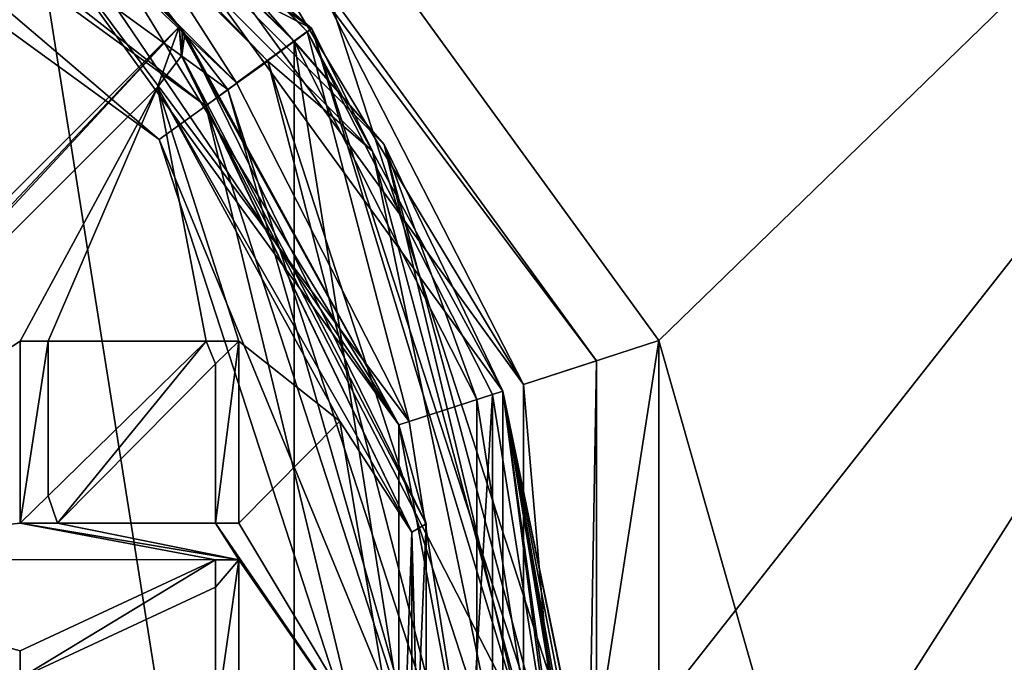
# Model space of a CAD drawing. Header units: millimetres. Extents: x -50 to 50, y -120 to 419.
# Tile 79 of 241: x 14 to 32, y 2 to 14. Entities that reach past the tile are written whole.
import ezdxf

# ---------------------------------------------------------------- set-up
doc = ezdxf.new("R2010")
doc.units = ezdxf.units.MM
doc.header["$LTSCALE"] = 81.481481
for name, color, linetype in [('1', 7, 'CONTINUOUS'), ('1007', 7, 'CONTINUOUS'), ('1113', 7, 'CONTINUOUS'), ('1122', 7, 'CONTINUOUS'), ('1123', 7, 'CONTINUOUS'), ('12', 7, 'CONTINUOUS'), ('13', 7, 'CONTINUOUS'), ('16', 7, 'CONTINUOUS'), ('18', 7, 'CONTINUOUS'), ('2', 7, 'CONTINUOUS'), ('207', 7, 'CONTINUOUS'), ('208', 7, 'CONTINUOUS'), ('2885', 7, 'CONTINUOUS'), ('2892', 7, 'CONTINUOUS'), ('2893', 7, 'CONTINUOUS'), ('2907', 7, 'CONTINUOUS'), ('2909', 7, 'CONTINUOUS'), ('2911', 7, 'CONTINUOUS'), ('2912', 7, 'CONTINUOUS'), ('2913', 7, 'CONTINUOUS'), ('2914', 7, 'CONTINUOUS'), ('479', 7, 'CONTINUOUS'), ('481', 7, 'CONTINUOUS'), ('488', 7, 'CONTINUOUS'), ('5', 7, 'CONTINUOUS'), ('527', 7, 'CONTINUOUS'), ('529', 7, 'CONTINUOUS'), ('6', 7, 'CONTINUOUS'), ('8', 7, 'CONTINUOUS'), ('895', 7, 'CONTINUOUS'), ('896', 7, 'CONTINUOUS'), ('898', 7, 'CONTINUOUS'), ('899', 7, 'CONTINUOUS'), ('9', 7, 'CONTINUOUS'), ('900', 7, 'CONTINUOUS'), ('901', 7, 'CONTINUOUS'), ('902', 7, 'CONTINUOUS'), ('903', 7, 'CONTINUOUS'), ('904', 7, 'CONTINUOUS'), ('905', 7, 'CONTINUOUS'), ('906', 7, 'CONTINUOUS'), ('907', 7, 'CONTINUOUS'), ('908', 7, 'CONTINUOUS'), ('909', 7, 'CONTINUOUS'), ('910', 7, 'CONTINUOUS'), ('911', 7, 'CONTINUOUS'), ('968', 7, 'CONTINUOUS'), ('969', 7, 'CONTINUOUS'), ('970', 7, 'CONTINUOUS')]:
    doc.layers.add(name, color=color, linetype=linetype)

msp = doc.modelspace()

# ---------------------------------------------------------------- linework, layer by layer
at = {"layer": '1', "linetype": 'CONTINUOUS'}
for points in [[(7.386, 22.73, 29), (19.336, 14.048, 29), (7.385, 22.73), (7.386, 22.73, 29)], [(7.385, 22.73), (19.336, 14.048, 29), (19.336, 14.048), (7.385, 22.73)], [(23.9, 0, 29), (23.9, 0), (19.336, 14.048), (23.9, 0, 29)], [(19.336, 14.048, 29), (23.9, 0, 29), (19.336, 14.048), (19.336, 14.048, 29)]]:
    msp.add_3dface(points, dxfattribs=at)
at = {"layer": '1007', "linetype": 'CONTINUOUS'}
for points in [[(14, 8.333, 69), (7.881, 4.346, 69), (16.511, 12.976, 69), (14, 8.333, 69)], [(14.511, 8.333, 69), (14, 8.333, 69), (16.511, 12.976, 69), (14.511, 8.333, 69)], [(17.404, 8.333, 69), (14.511, 8.333, 69), (16.511, 12.976, 69), (17.404, 8.333, 69)], [(18, 8.333, 69), (17.404, 8.333, 69), (16.511, 12.976, 69), (18, 8.333, 69)], [(18, 8.333, 69), (16.511, 12.976, 69), (19.845, 6.869, 69), (18, 8.333, 69)], [(14, 5, 69), (7.881, 4.346, 69), (14, 8.333, 69), (14, 5, 69)], [(14.511, 8.333, 69), (17.404, 8.333, 69), (14.511, 5.5, 69), (14.511, 8.333, 69)], [(18, 5, 69), (18, 8.333, 69), (19.845, 6.869, 69), (18, 5, 69)], [(17.574, 7.917, 69), (17.574, 5, 69), (14.681, 5, 69), (17.574, 7.917, 69)], [(21, 0, 69), (18, 5, 69), (19.845, 6.869, 69), (21, 0, 69)], [(7.881, 4.346, 69), (14, 5, 69), (17.574, 4.333, 69), (7.881, 4.346, 69)], [(18, 4.333, 69), (17.574, 4.333, 69), (14, 5, 69), (18, 4.333, 69)], [(14.681, 5, 69), (18, 4.333, 69), (14, 5, 69), (14.681, 5, 69)], [(17.574, 5, 69), (18, 4.333, 69), (14.681, 5, 69), (17.574, 5, 69)], [(18, 4.333, 69), (17.574, 5, 69), (21, 0, 69), (18, 4.333, 69)], [(17.574, 5, 69), (18, 5, 69), (21, 0, 69), (17.574, 5, 69)], [(9, 0, 69), (7.881, 4.346, 69), (15.191, 0.667, 69), (9, 0, 69)], [(15.191, 0.667, 69), (7.881, 4.346, 69), (15.702, 0.667, 69), (15.191, 0.667, 69)], [(15.702, 0.667, 69), (7.881, 4.346, 69), (14, 2.167, 69), (15.702, 0.667, 69)], [(7.881, 4.346, 69), (17.574, 4.333, 69), (14, 2.667, 69), (7.881, 4.346, 69)], [(14, 2.167, 69), (7.881, 4.346, 69), (14, 2.667, 69), (14, 2.167, 69)], [(18, 1.333, 69), (18, 4.333, 69), (21, 0, 69), (18, 1.333, 69)], [(17.574, 3.833, 69), (17.574, 1.333, 69), (14, 2.167, 69), (17.574, 3.833, 69)]]:
    msp.add_3dface(points, dxfattribs=at)
at = {"layer": '1113', "linetype": 'CONTINUOUS'}
for points in [[(17.013, 13.949, 68), (21.426, 4.992, 68), (16.954, 13.556, 68.707), (17.013, 13.949, 68)], [(16.511, 12.976, 69), (16.949, 13.547, 68.716), (21.161, 4.84, 68.707), (16.511, 12.976, 69)], [(16.949, 13.547, 68.716), (16.954, 13.556, 68.707), (21.161, 4.84, 68.707), (16.949, 13.547, 68.716)], [(16.954, 13.556, 68.707), (21.426, 4.992, 68), (21.161, 4.84, 68.707), (16.954, 13.556, 68.707)], [(19.845, 6.869, 69), (16.511, 12.976, 69), (21.161, 4.84, 68.707), (19.845, 6.869, 69)], [(21, 0, 69), (19.845, 6.869, 69), (21.161, 4.84, 68.707), (21, 0, 69)], [(21.426, 4.992, 68), (21.426, -4.992, 68), (21.161, 4.84, 68.707), (21.426, 4.992, 68)], [(21, 0, 69), (21.161, 4.84, 68.707), (21.161, -4.84, 68.707), (21, 0, 69)], [(21.161, 4.84, 68.707), (21.426, -4.992, 68), (21.161, -4.84, 68.707), (21.161, 4.84, 68.707)]]:
    msp.add_3dface(points, dxfattribs=at)
at = {"layer": '1122', "linetype": 'CONTINUOUS'}
for points in [[(17.574, 4.333, 68.5), (17.574, 3.833, 68.5), (14, 2.167, 68.5), (17.574, 4.333, 68.5)], [(17.574, 4.333, 68.5), (14, 2.167, 68.5), (14, 2.667, 68.5), (17.574, 4.333, 68.5)], [(17.574, 4.333, 68.5), (18, 4.333, 68.5), (17.574, 3.833, 68.5), (17.574, 4.333, 68.5)], [(18, 4.333, 68.5), (18, 1.333, 68.5), (17.574, 1.333, 68.5), (18, 4.333, 68.5)], [(18, 4.333, 68.5), (17.574, 1.333, 68.5), (17.574, 3.833, 68.5), (18, 4.333, 68.5)]]:
    msp.add_3dface(points, dxfattribs=at)
at = {"layer": '1123', "linetype": 'CONTINUOUS'}
for points in [[(14, 5, 68.5), (14, 8.333, 68.5), (14.511, 8.333, 68.5), (14, 5, 68.5)], [(14, 5, 68.5), (14.511, 8.333, 68.5), (14.511, 5.5, 68.5), (14, 5, 68.5)], [(17.404, 8.333, 68.5), (14.681, 5, 68.5), (14.511, 5.5, 68.5), (17.404, 8.333, 68.5)], [(17.404, 8.333, 68.5), (17.574, 7.917, 68.5), (14.681, 5, 68.5), (17.404, 8.333, 68.5)], [(17.404, 8.333, 68.5), (18, 8.333, 68.5), (17.574, 7.917, 68.5), (17.404, 8.333, 68.5)], [(18, 8.333, 68.5), (18, 5, 68.5), (17.574, 5, 68.5), (18, 8.333, 68.5)], [(18, 8.333, 68.5), (17.574, 5, 68.5), (17.574, 7.917, 68.5), (18, 8.333, 68.5)], [(14.681, 5, 68.5), (14, 5, 68.5), (14.511, 5.5, 68.5), (14.681, 5, 68.5)]]:
    msp.add_3dface(points, dxfattribs=at)
at = {"layer": '12', "linetype": 'CONTINUOUS'}
for points in [[(6.644, 20.448, 1), (16.544, 12.02, 2.05), (6.319, 19.449, 2.05), (6.644, 20.448, 1)], [(6.644, 20.448, 1), (17.394, 12.637, 1), (16.544, 12.02, 2.05), (6.644, 20.448, 1)], [(17.394, 12.637, 1), (21.5, 0, 1), (16.544, 12.02, 2.05), (17.394, 12.637, 1)], [(21.5, 0, 1), (20.45, 0, 2.05), (16.544, 12.02, 2.05), (21.5, 0, 1)]]:
    msp.add_3dface(points, dxfattribs=at)
at = {"layer": '13', "linetype": 'CONTINUOUS'}
for points in [[(6.644, 20.448, 7), (6.319, 19.449, 5.95), (16.544, 12.02, 5.95), (6.644, 20.448, 7)], [(17.394, 12.637, 7), (6.644, 20.448, 7), (16.544, 12.02, 5.95), (17.394, 12.637, 7)], [(17.394, 12.637, 7), (16.544, 12.02, 5.95), (20.45, 0, 5.95), (17.394, 12.637, 7)], [(21.5, 0, 7), (17.394, 12.637, 7), (20.45, 0, 5.95), (21.5, 0, 7)]]:
    msp.add_3dface(points, dxfattribs=at)
at = {"layer": '16', "linetype": 'CONTINUOUS'}
for points in [[(6.644, 20.448, 29.5), (17.394, 12.637, 29.5), (6.798, 20.923, 30), (6.644, 20.448, 29.5)], [(17.394, 12.637, 29.5), (17.798, 12.931, 30), (6.798, 20.923, 30), (17.394, 12.637, 29.5)], [(17.394, 12.637, 29.5), (21.5, 0, 29.5), (17.798, 12.931, 30), (17.394, 12.637, 29.5)], [(21.5, 0, 29.5), (22, 0, 30), (17.798, 12.931, 30), (21.5, 0, 29.5)]]:
    msp.add_3dface(points, dxfattribs=at)
at = {"layer": '18', "linetype": 'CONTINUOUS'}
for points in [[(7.385, 22.73), (19.336, 14.048), (6.644, 20.448), (7.385, 22.73)], [(19.336, 14.048), (17.394, 12.637), (6.644, 20.448), (19.336, 14.048)], [(19.336, 14.048), (23.9, 0), (17.394, 12.637), (19.336, 14.048)], [(23.9, 0), (21.5, 0), (17.394, 12.637), (23.9, 0)]]:
    msp.add_3dface(points, dxfattribs=at)
at = {"layer": '2', "linetype": 'CONTINUOUS'}
for points in [[(17.394, 12.637, 29.5), (6.644, 20.448, 29.5), (17.394, 12.637, 7), (17.394, 12.637, 29.5)], [(17.394, 12.637, 7), (6.644, 20.448, 29.5), (6.644, 20.448, 7), (17.394, 12.637, 7)], [(21.5, 0, 29.5), (17.394, 12.637, 29.5), (21.5, 0, 7), (21.5, 0, 29.5)], [(21.5, 0, 7), (17.394, 12.637, 29.5), (17.394, 12.637, 7), (21.5, 0, 7)]]:
    msp.add_3dface(points, dxfattribs=at)
at = {"layer": '207', "linetype": 'CONTINUOUS'}
for points in [[(13.043, 17.965, 31), (13.983, 19.259, 31), (17.957, 13.053, 31), (13.043, 17.965, 31)], [(13.983, 19.259, 31), (19.251, 13.994, 31), (17.957, 13.053, 31), (13.983, 19.259, 31)], [(17.957, 13.053, 31), (19.251, 13.994, 31), (21.113, 6.863, 31), (17.957, 13.053, 31)], [(19.251, 13.994, 31), (22.634, 7.357, 31), (21.113, 6.863, 31), (19.251, 13.994, 31)], [(21.113, 6.863, 31), (22.634, 7.357, 31), (22.2, 0, 31), (21.113, 6.863, 31)], [(22.634, 7.357, 31), (22.634, -7.357, 31), (22.2, 0, 31), (22.634, 7.357, 31)], [(23.8, 0, 31), (22.634, -7.357, 31), (22.634, 7.357, 31), (23.8, 0, 31)]]:
    msp.add_3dface(points, dxfattribs=at)
at = {"layer": '208', "linetype": 'CONTINUOUS'}
for points in [[(19.009, 13.817, 71), (13.807, 19.017, 71), (19.009, -13.817, 71), (19.009, 13.817, 71)], [(19.009, -13.817, 71), (13.807, 19.017, 71), (13.807, -19.017, 71), (19.009, -13.817, 71)], [(22.349, 7.264, 71), (19.009, 13.817, 71), (22.349, -7.264, 71), (22.349, 7.264, 71)], [(22.349, -7.264, 71), (19.009, 13.817, 71), (19.009, -13.817, 71), (22.349, -7.264, 71)], [(23.5, 0, 71), (22.349, 7.264, 71), (22.349, -7.264, 71), (23.5, 0, 71)]]:
    msp.add_3dface(points, dxfattribs=at)
at = {"layer": '2885', "linetype": 'CONTINUOUS'}
for points in [[(24.4, 0, 7), (19.74, 14.342, 7), (24.4, 0, 6), (24.4, 0, 7)], [(24.4, 0, 6), (19.74, 14.342, 7), (19.74, 14.342, 6), (24.4, 0, 6)]]:
    msp.add_3dface(points, dxfattribs=at)
at = {"layer": '2892', "linetype": 'CONTINUOUS'}
for points in [[(15.87, 21.844, 6), (48, 30, 6), (25.679, 8.343, 6), (15.87, 21.844, 6)], [(48, 30, 6), (48, -70, 6), (25.679, 8.343, 6), (48, 30, 6)], [(25.679, 8.343, 6), (48, -70, 6), (25.679, -8.343, 6), (25.679, 8.343, 6)]]:
    msp.add_3dface(points, dxfattribs=at)
at = {"layer": '2893', "linetype": 'CONTINUOUS'}
for points in [[(19.74, 14.342, 7), (24.4, 0, 7), (48, 30, 7), (19.74, 14.342, 7)], [(24.4, 0, 7), (19.74, -14.342, 7), (48, 30, 7), (24.4, 0, 7)], [(19.74, -14.342, 7), (48, -70, 7), (48, 30, 7), (19.74, -14.342, 7)]]:
    msp.add_3dface(points, dxfattribs=at)
at = {"layer": '2907', "linetype": 'CONTINUOUS'}
for points in [[(23.206, 7.54, 4), (15.165, 20.873, 4), (14.342, 19.74, 4), (23.206, 7.54, 4)], [(24.537, 7.973, 4), (15.165, 20.873, 4), (23.206, 7.54, 4), (24.537, 7.973, 4)], [(24.537, -7.973, 4), (24.537, 7.973, 4), (23.206, 7.54, 4), (24.537, -7.973, 4)], [(23.206, -7.54, 4), (24.537, -7.973, 4), (23.206, 7.54, 4), (23.206, -7.54, 4)]]:
    msp.add_3dface(points, dxfattribs=at)
at = {"layer": '2909', "linetype": 'CONTINUOUS'}
for points in [[(14.342, 19.74, 2), (15.87, 21.843, 2), (23.206, 7.54, 2), (14.342, 19.74, 2)], [(15.87, 21.843, 2), (25.679, 8.343, 2), (23.206, 7.54, 2), (15.87, 21.843, 2)], [(25.679, 8.343, 2), (25.679, -8.343, 2), (23.206, -7.54, 2), (25.679, 8.343, 2)], [(23.206, 7.54, 2), (25.679, 8.343, 2), (23.206, -7.54, 2), (23.206, 7.54, 2)]]:
    msp.add_3dface(points, dxfattribs=at)
at = {"layer": '2911', "linetype": 'CONTINUOUS'}
for points in [[(15.165, 20.873, 4), (24.537, 7.973, 4), (15.165, 20.873, 6), (15.165, 20.873, 4)], [(15.165, 20.873, 6), (24.537, 7.973, 4), (24.537, 7.973, 6), (15.165, 20.873, 6)], [(24.537, 7.973, 4), (24.537, -7.973, 4), (24.537, 7.973, 6), (24.537, 7.973, 4)], [(24.537, 7.973, 6), (24.537, -7.973, 4), (24.537, -7.973, 6), (24.537, 7.973, 6)]]:
    msp.add_3dface(points, dxfattribs=at)
at = {"layer": '2912', "linetype": 'CONTINUOUS'}
for points in [[(23.206, 7.54, 4), (14.342, 19.74, 4), (23.206, 7.54, 2), (23.206, 7.54, 4)], [(14.342, 19.74, 4), (14.342, 19.74, 2), (23.206, 7.54, 2), (14.342, 19.74, 4)], [(23.206, -7.54, 4), (23.206, 7.54, 4), (23.206, -7.54, 2), (23.206, -7.54, 4)], [(23.206, 7.54, 4), (23.206, 7.54, 2), (23.206, -7.54, 2), (23.206, 7.54, 4)]]:
    msp.add_3dface(points, dxfattribs=at)
at = {"layer": '2913', "linetype": 'CONTINUOUS'}
for points in [[(15.87, 21.844, 6), (25.679, 8.343, 6), (15.87, 21.843, 2), (15.87, 21.844, 6)], [(25.679, 8.343, 6), (25.679, 8.343, 2), (15.87, 21.843, 2), (25.679, 8.343, 6)], [(25.679, 8.343, 6), (25.679, -8.343, 6), (25.679, 8.343, 2), (25.679, 8.343, 6)], [(25.679, -8.343, 6), (25.679, -8.343, 2), (25.679, 8.343, 2), (25.679, -8.343, 6)]]:
    msp.add_3dface(points, dxfattribs=at)
at = {"layer": '2914', "linetype": 'CONTINUOUS'}
for points in [[(19.74, 14.342, 6), (15.165, 20.873, 6), (24.537, 7.973, 6), (19.74, 14.342, 6)], [(24.4, 0, 6), (19.74, 14.342, 6), (24.537, 7.973, 6), (24.4, 0, 6)], [(24.4, 0, 6), (24.537, 7.973, 6), (24.537, -7.973, 6), (24.4, 0, 6)]]:
    msp.add_3dface(points, dxfattribs=at)
at = {"layer": '479', "linetype": 'CONTINUOUS'}
for points in [[(22.825, 7.416, 31.2), (14.107, 19.416, 31.2), (22.825, 7.416, 70.5), (22.825, 7.416, 31.2)], [(22.825, 7.416, 70.5), (14.107, 19.416, 31.2), (14.107, 19.416, 70.5), (22.825, 7.416, 70.5)], [(22.825, -7.416, 31.2), (22.825, 7.416, 31.2), (23.998, 0.335, 34.062), (22.825, -7.416, 31.2)], [(22.825, -7.416, 70.5), (22.825, 7.416, 31.2), (22.825, 7.416, 70.5), (22.825, -7.416, 70.5)], [(22.825, 7.416, 31.2), (22.825, -7.416, 70.5), (23.903, 2.154, 41), (22.825, 7.416, 31.2)], [(23.998, 0.335, 34.062), (22.825, 7.416, 31.2), (23.992, 0.622, 34.062), (23.998, 0.335, 34.062)], [(23.992, 0.622, 34.062), (22.825, 7.416, 31.2), (23.983, 0.91, 34.062), (23.992, 0.622, 34.062)], [(23.983, 0.91, 34.062), (22.825, 7.416, 31.2), (23.983, 0.91, 36.312), (23.983, 0.91, 34.062)], [(23.983, 0.91, 36.312), (22.825, 7.416, 31.2), (23.948, 1.58, 36.312), (23.983, 0.91, 36.312)], [(23.948, 1.58, 36.312), (22.825, 7.416, 31.2), (23.894, 2.25, 36.312), (23.948, 1.58, 36.312)], [(23.894, 2.25, 36.312), (22.825, 7.416, 31.2), (23.894, 2.25, 36.875), (23.894, 2.25, 36.312)], [(23.894, 2.25, 36.875), (22.825, 7.416, 31.2), (23.894, 2.25, 39.969), (23.894, 2.25, 36.875)], [(23.894, 2.25, 39.969), (22.825, 7.416, 31.2), (23.894, 2.25, 40.531), (23.894, 2.25, 39.969)], [(23.894, 2.25, 40.531), (22.825, 7.416, 31.2), (23.899, 2.202, 40.766), (23.894, 2.25, 40.531)], [(23.899, 2.202, 40.766), (22.825, 7.416, 31.2), (23.903, 2.154, 41), (23.899, 2.202, 40.766)]]:
    msp.add_3dface(points, dxfattribs=at)
at = {"layer": '481', "linetype": 'CONTINUOUS'}
for points in [[(12.931, 17.798, 31.2), (20.923, 6.798, 31.2), (14.078, 16.906, 67.5), (12.931, 17.798, 31.2)], [(14.078, 16.906, 67.5), (20.923, 6.798, 31.2), (15.556, 15.556, 67.5), (14.078, 16.906, 67.5)], [(15.556, 15.556, 67.5), (20.923, 6.798, 31.2), (16.906, 14.078, 67.5), (15.556, 15.556, 67.5)], [(16.906, 14.078, 67.5), (20.923, 6.798, 31.2), (16.96, 14.013, 67.75), (16.906, 14.078, 67.5)], [(20.923, 6.798, 31.2), (17.013, 13.949, 68), (16.96, 14.013, 67.75), (20.923, 6.798, 31.2)], [(21.426, 4.992, 68), (17.013, 13.949, 68), (20.923, 6.798, 31.2), (21.426, 4.992, 68)], [(20.923, -6.798, 31.2), (21.426, 4.992, 68), (20.923, 6.798, 31.2), (20.923, -6.798, 31.2)], [(21.426, -4.992, 68), (21.426, 4.992, 68), (20.923, -6.798, 31.2), (21.426, -4.992, 68)]]:
    msp.add_3dface(points, dxfattribs=at)
at = {"layer": '488', "linetype": 'CONTINUOUS'}
for points in [[(13.807, 19.017, 71), (19.009, 13.817, 71), (11.927, 20.658, 70.854), (13.807, 19.017, 71)], [(11.927, 20.658, 70.854), (19.009, 13.817, 71), (20.658, 11.927, 70.854), (11.927, 20.658, 70.854)], [(14.107, 19.416, 70.5), (11.927, 20.658, 70.854), (20.658, 11.927, 70.854), (14.107, 19.416, 70.5)], [(22.825, 7.416, 70.5), (14.107, 19.416, 70.5), (20.658, 11.927, 70.854), (22.825, 7.416, 70.5)], [(19.009, 13.817, 71), (22.349, 7.264, 71), (20.658, 11.927, 70.854), (19.009, 13.817, 71)], [(22.349, 7.264, 71), (23.5, 0, 71), (20.658, 11.927, 70.854), (22.349, 7.264, 71)], [(20.658, 11.927, 70.854), (23.5, 0, 71), (23.854, 0, 70.854), (20.658, 11.927, 70.854)], [(22.825, 7.416, 70.5), (20.658, 11.927, 70.854), (23.854, 0, 70.854), (22.825, 7.416, 70.5)], [(22.825, -7.416, 70.5), (22.825, 7.416, 70.5), (23.854, 0, 70.854), (22.825, -7.416, 70.5)]]:
    msp.add_3dface(points, dxfattribs=at)
at = {"layer": '5', "linetype": 'CONTINUOUS'}
for points in [[(17.798, 12.931, 30), (13.464, 18.523, 30), (6.798, 20.923, 30), (17.798, 12.931, 30)], [(18.531, 13.454, 30), (13.464, 18.523, 30), (17.798, 12.931, 30), (18.531, 13.454, 30)], [(22, 0, 30), (18.531, 13.454, 30), (17.798, 12.931, 30), (22, 0, 30)], [(22.9, 0, 30), (18.531, 13.454, 30), (22, 0, 30), (22.9, 0, 30)]]:
    msp.add_3dface(points, dxfattribs=at)
at = {"layer": '527', "linetype": 'CONTINUOUS'}
for points in [[(13.043, 17.965, 31), (17.957, 13.053, 31), (12.931, 17.798, 31.2), (13.043, 17.965, 31)], [(17.957, 13.053, 31), (21.113, 6.863, 31), (12.931, 17.798, 31.2), (17.957, 13.053, 31)], [(21.113, 6.863, 31), (20.923, 6.798, 31.2), (12.931, 17.798, 31.2), (21.113, 6.863, 31)], [(21.113, 6.863, 31), (22.2, 0, 31), (20.923, 6.798, 31.2), (21.113, 6.863, 31)], [(22.2, 0, 31), (20.923, -6.798, 31.2), (20.923, 6.798, 31.2), (22.2, 0, 31)]]:
    msp.add_3dface(points, dxfattribs=at)
at = {"layer": '529', "linetype": 'CONTINUOUS'}
for points in [[(19.251, 13.994, 31), (13.983, 19.259, 31), (14.107, 19.416, 31.2), (19.251, 13.994, 31)], [(19.251, 13.994, 31), (14.107, 19.416, 31.2), (22.825, 7.416, 31.2), (19.251, 13.994, 31)], [(22.634, 7.357, 31), (19.251, 13.994, 31), (22.825, 7.416, 31.2), (22.634, 7.357, 31)], [(23.8, 0, 31), (22.634, 7.357, 31), (22.825, 7.416, 31.2), (23.8, 0, 31)], [(23.8, 0, 31), (22.825, 7.416, 31.2), (22.825, -7.416, 31.2), (23.8, 0, 31)]]:
    msp.add_3dface(points, dxfattribs=at)
at = {"layer": '6', "linetype": 'CONTINUOUS'}
for points in [[(19.336, 14.048, 29), (7.386, 22.73, 29), (11.804, 20.444, 29.707), (19.336, 14.048, 29)], [(20.444, 11.804, 29.707), (19.336, 14.048, 29), (11.804, 20.444, 29.707), (20.444, 11.804, 29.707)], [(13.464, 18.523, 30), (18.531, 13.454, 30), (11.804, 20.444, 29.707), (13.464, 18.523, 30)], [(18.531, 13.454, 30), (20.444, 11.804, 29.707), (11.804, 20.444, 29.707), (18.531, 13.454, 30)], [(23.9, 0, 29), (19.336, 14.048, 29), (23.607, 0, 29.707), (23.9, 0, 29)], [(23.607, 0, 29.707), (19.336, 14.048, 29), (20.444, 11.804, 29.707), (23.607, 0, 29.707)], [(18.531, 13.454, 30), (22.9, 0, 30), (20.444, 11.804, 29.707), (18.531, 13.454, 30)], [(22.9, 0, 30), (23.607, 0, 29.707), (20.444, 11.804, 29.707), (22.9, 0, 30)]]:
    msp.add_3dface(points, dxfattribs=at)
at = {"layer": '8', "linetype": 'CONTINUOUS'}
for points in [[(6.644, 20.448), (17.394, 12.637), (6.644, 20.448, 1), (6.644, 20.448)], [(6.644, 20.448, 1), (17.394, 12.637), (17.394, 12.637, 1), (6.644, 20.448, 1)], [(17.394, 12.637), (21.5, 0), (17.394, 12.637, 1), (17.394, 12.637)], [(17.394, 12.637, 1), (21.5, 0), (21.5, 0, 1), (17.394, 12.637, 1)]]:
    msp.add_3dface(points, dxfattribs=at)
at = {"layer": '895', "linetype": 'CONTINUOUS'}
for points in [[(17.574, 4.333, 68.5), (17.574, 4.333, 69), (18, 4.333, 68.5), (17.574, 4.333, 68.5)], [(18, 4.333, 68.5), (17.574, 4.333, 69), (18, 4.333, 69), (18, 4.333, 68.5)]]:
    msp.add_3dface(points, dxfattribs=at)
at = {"layer": '896', "linetype": 'CONTINUOUS'}
for points in [[(18, 4.333, 68.5), (18, 4.333, 69), (18, 1.333, 69), (18, 4.333, 68.5)], [(18, 1.333, 68.5), (18, 4.333, 68.5), (18, 1.333, 69), (18, 1.333, 68.5)]]:
    msp.add_3dface(points, dxfattribs=at)
at = {"layer": '898', "linetype": 'CONTINUOUS'}
for points in [[(17.574, 1.333, 68.5), (17.574, 1.333, 69), (17.574, 3.833, 69), (17.574, 1.333, 68.5)], [(17.574, 3.833, 68.5), (17.574, 1.333, 68.5), (17.574, 3.833, 69), (17.574, 3.833, 68.5)]]:
    msp.add_3dface(points, dxfattribs=at)
at = {"layer": '899', "linetype": 'CONTINUOUS'}
for points in [[(17.574, 3.833, 68.5), (17.574, 3.833, 69), (14, 2.167, 69), (17.574, 3.833, 68.5)], [(14, 2.167, 68.5), (17.574, 3.833, 68.5), (14, 2.167, 69), (14, 2.167, 68.5)]]:
    msp.add_3dface(points, dxfattribs=at)
at = {"layer": '9', "linetype": 'CONTINUOUS'}
for points in [[(6.319, 19.449, 2.05), (16.544, 12.02, 2.05), (6.319, 19.449, 5.95), (6.319, 19.449, 2.05)], [(6.319, 19.449, 5.95), (16.544, 12.02, 2.05), (16.544, 12.02, 5.95), (6.319, 19.449, 5.95)], [(16.544, 12.02, 2.05), (20.45, 0, 2.05), (16.544, 12.02, 5.95), (16.544, 12.02, 2.05)], [(16.544, 12.02, 5.95), (20.45, 0, 2.05), (20.45, 0, 5.95), (16.544, 12.02, 5.95)]]:
    msp.add_3dface(points, dxfattribs=at)
at = {"layer": '900', "linetype": 'CONTINUOUS'}
for points in [[(14, 2.167, 68.5), (14, 2.167, 69), (14, 2.667, 68.5), (14, 2.167, 68.5)], [(14, 2.667, 68.5), (14, 2.167, 69), (14, 2.667, 69), (14, 2.667, 68.5)]]:
    msp.add_3dface(points, dxfattribs=at)
at = {"layer": '901', "linetype": 'CONTINUOUS'}
for points in [[(17.574, 4.333, 69), (17.574, 4.333, 68.5), (14, 2.667, 68.5), (17.574, 4.333, 69)], [(17.574, 4.333, 69), (14, 2.667, 68.5), (14, 2.667, 69), (17.574, 4.333, 69)]]:
    msp.add_3dface(points, dxfattribs=at)
at = {"layer": '902', "linetype": 'CONTINUOUS'}
for points in [[(17.404, 8.333, 68.5), (17.404, 8.333, 69), (18, 8.333, 69), (17.404, 8.333, 68.5)], [(18, 8.333, 68.5), (17.404, 8.333, 68.5), (18, 8.333, 69), (18, 8.333, 68.5)]]:
    msp.add_3dface(points, dxfattribs=at)
at = {"layer": '903', "linetype": 'CONTINUOUS'}
for points in [[(18, 8.333, 68.5), (18, 8.333, 69), (18, 5, 69), (18, 8.333, 68.5)], [(18, 8.333, 68.5), (18, 5, 69), (18, 5, 68.5), (18, 8.333, 68.5)]]:
    msp.add_3dface(points, dxfattribs=at)
at = {"layer": '904', "linetype": 'CONTINUOUS'}
for points in [[(18, 5, 68.5), (18, 5, 69), (17.574, 5, 68.5), (18, 5, 68.5)], [(17.574, 5, 68.5), (18, 5, 69), (17.574, 5, 69), (17.574, 5, 68.5)]]:
    msp.add_3dface(points, dxfattribs=at)
at = {"layer": '905', "linetype": 'CONTINUOUS'}
for points in [[(17.574, 5, 68.5), (17.574, 5, 69), (17.574, 7.917, 69), (17.574, 5, 68.5)], [(17.574, 7.917, 68.5), (17.574, 5, 68.5), (17.574, 7.917, 69), (17.574, 7.917, 68.5)]]:
    msp.add_3dface(points, dxfattribs=at)
at = {"layer": '906', "linetype": 'CONTINUOUS'}
for points in [[(17.574, 7.917, 68.5), (17.574, 7.917, 69), (14.681, 5, 69), (17.574, 7.917, 68.5)], [(14.681, 5, 68.5), (17.574, 7.917, 68.5), (14.681, 5, 69), (14.681, 5, 68.5)]]:
    msp.add_3dface(points, dxfattribs=at)
at = {"layer": '907', "linetype": 'CONTINUOUS'}
for points in [[(14.681, 5, 68.5), (14.681, 5, 69), (14, 5, 69), (14.681, 5, 68.5)], [(14, 5, 68.5), (14.681, 5, 68.5), (14, 5, 69), (14, 5, 68.5)]]:
    msp.add_3dface(points, dxfattribs=at)
at = {"layer": '908', "linetype": 'CONTINUOUS'}
for points in [[(14, 5, 68.5), (14, 5, 69), (14, 8.333, 69), (14, 5, 68.5)], [(14, 8.333, 68.5), (14, 5, 68.5), (14, 8.333, 69), (14, 8.333, 68.5)]]:
    msp.add_3dface(points, dxfattribs=at)
at = {"layer": '909', "linetype": 'CONTINUOUS'}
for points in [[(14, 8.333, 68.5), (14, 8.333, 69), (14.511, 8.333, 69), (14, 8.333, 68.5)], [(14.511, 8.333, 68.5), (14, 8.333, 68.5), (14.511, 8.333, 69), (14.511, 8.333, 68.5)]]:
    msp.add_3dface(points, dxfattribs=at)
at = {"layer": '910', "linetype": 'CONTINUOUS'}
for points in [[(14.511, 8.333, 68.5), (14.511, 8.333, 69), (14.511, 5.5, 69), (14.511, 8.333, 68.5)], [(14.511, 5.5, 68.5), (14.511, 8.333, 68.5), (14.511, 5.5, 69), (14.511, 5.5, 68.5)]]:
    msp.add_3dface(points, dxfattribs=at)
at = {"layer": '911', "linetype": 'CONTINUOUS'}
for points in [[(17.404, 8.333, 69), (17.404, 8.333, 68.5), (14.511, 5.5, 68.5), (17.404, 8.333, 69)], [(17.404, 8.333, 69), (14.511, 5.5, 68.5), (14.511, 5.5, 69), (17.404, 8.333, 69)]]:
    msp.add_3dface(points, dxfattribs=at)
at = {"layer": '968', "linetype": 'CONTINUOUS'}
for points in [[(16.906, 14.078, 67.5), (7.311, 3.914, 68.707), (6.891, 4.063, 67.5), (16.906, 14.078, 67.5)], [(16.906, 14.078, 67.5), (7.881, 4.346, 69), (7.311, 3.914, 68.707), (16.906, 14.078, 67.5)], [(7.881, 4.346, 69), (16.906, 14.078, 67.5), (16.511, 12.976, 69), (7.881, 4.346, 69)], [(16.511, 12.976, 69), (16.906, 14.078, 67.5), (16.949, 13.547, 68.716), (16.511, 12.976, 69)], [(16.906, 14.078, 67.5), (16.96, 14.013, 67.75), (16.954, 13.556, 68.707), (16.906, 14.078, 67.5)], [(16.949, 13.547, 68.716), (16.906, 14.078, 67.5), (16.954, 13.556, 68.707), (16.949, 13.547, 68.716)], [(17.013, 13.949, 68), (16.954, 13.556, 68.707), (16.96, 14.013, 67.75), (17.013, 13.949, 68)]]:
    msp.add_3dface(points, dxfattribs=at)
at = {"layer": '969', "linetype": 'CONTINUOUS'}
for points in [[(5, 7.828, 67.5), (14.078, 16.906, 67.5), (6.891, 4.063, 67.5), (5, 7.828, 67.5)], [(14.078, 16.906, 67.5), (16.906, 14.078, 67.5), (6.891, 4.063, 67.5), (14.078, 16.906, 67.5)], [(14.078, 16.906, 67.5), (15.556, 15.556, 67.5), (16.906, 14.078, 67.5), (14.078, 16.906, 67.5)]]:
    msp.add_3dface(points, dxfattribs=at)
at = {"layer": '970', "linetype": 'CONTINUOUS'}
for points in [[(5, 7.828, 67.5), (13.949, 17.013, 68), (14.013, 16.96, 67.75), (5, 7.828, 67.5)], [(5, 7.828, 67.5), (14.013, 16.96, 67.75), (14.078, 16.906, 67.5), (5, 7.828, 67.5)]]:
    msp.add_3dface(points, dxfattribs=at)

doc.saveas('drawing.dxf')
